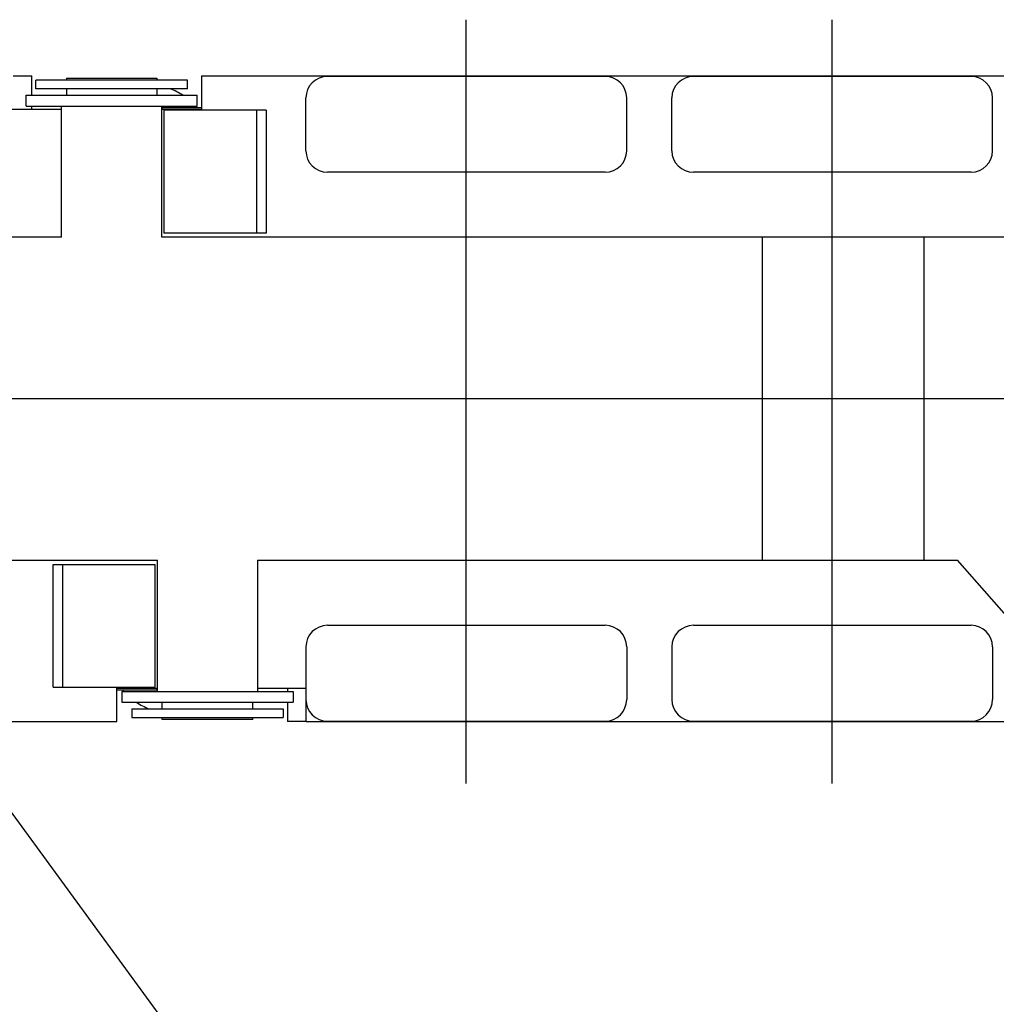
# Model space of a CAD drawing. Extents: x 1292 to 96515, y -55444 to 58338.
# Tile 71 of 80: x 28699 to 33237, y 47300 to 51874. Entities that reach past the tile are written whole.
import ezdxf

# ---------------------------------------------------------------- set-up
doc = ezdxf.new("R2010")
doc.units = 0
doc.layers.get('0').update_dxf_attribs({"linetype": 'CONTINUOUS'})

msp = doc.modelspace()

# ---------------------------------------------------------------- linework, layer by layer
at = {"color": 104, "linetype": 'Continuous'}
for p, q in [((30774.37, 48325.54), (30774.37, 51874.34)), ((32474.37, 48325.54), (32474.37, 51874.34)), ((28668.37, 51613.25), (28755.57, 51613.25)), ((28755.57, 51523.25), (28755.57, 51613.25)), ((29544.37, 51613.25), (38462.17, 51613.25)), ((29544.37, 51613.25), (29544.37, 51458.25)), ((31419.37, 51610.75), (30129.37, 51610.75)), ((33119.37, 51610.75), (31829.37, 51610.75)), ((28729.37, 51473.25), (28729.37, 51523.25)), ((28729.37, 51523.25), (28859.37, 51523.25)), ((28859.37, 51523.25), (29394.37, 51523.25)), ((29394.37, 51523.25), (29524.37, 51523.25)), ((29524.37, 51473.25), (29524.37, 51523.25)), ((30029.37, 51265.75), (30029.37, 51510.75)), ((31519.37, 51265.75), (31519.37, 51510.75)), ((31729.37, 51265.75), (31729.37, 51510.75)), ((33219.37, 51265.75), (33219.37, 51510.75)), ((28729.37, 51473.25), (28859.37, 51473.25)), ((28755.57, 51458.24), (28755.57, 51473.25)), ((28859.37, 51473.25), (29394.37, 51473.25)), ((28894.37, 50863.25), (28894.37, 51473.25)), ((29359.37, 50863.25), (29359.37, 51473.25)), ((29394.37, 51473.25), (29524.37, 51473.25)), ((28664.37, 51458.25), (28894.37, 51458.25)), ((29359.37, 51458.25), (29544.37, 51458.25)), ((29369.37, 51453.25), (29369.37, 50883.25)), ((29799.37, 51453.25), (29369.37, 51453.25)), ((29799.37, 51453.25), (29799.37, 50883.25)), ((29843.87, 51453.25), (29799.37, 51453.25)), ((29843.87, 51453.25), (29843.87, 50883.25)), ((31419.37, 51165.75), (30129.37, 51165.75)), ((33119.37, 51165.75), (31829.37, 51165.75)), ((29799.37, 50883.25), (29369.37, 50883.25)), ((29843.87, 50883.25), (29799.37, 50883.25)), ((28894.37, 50863.25), (27358.37, 50863.25)), ((33373.87, 50863.25), (29359.37, 50863.25)), ((32148.67, 50863.25), (32148.67, 49363.25)), ((32900.27, 50863.25), (32900.27, 49363.25)), ((39892.25, 50113.25), (23348.97, 50113.25)), ((28182.37, 49363.25), (29339.37, 49363.25)), ((29339.37, 48753.25), (29339.37, 49363.25)), ((29804.37, 49363.25), (32148.67, 49363.25)), ((29804.37, 49363.25), (29804.37, 48753.25)), ((32148.67, 49363.25), (32900.27, 49363.25)), ((32900.27, 49363.25), (33056.77, 49363.25)), ((33509.37, 48848.25), (33056.77, 49363.25)), ((28854.87, 49343.25), (28899.37, 49343.25)), ((28854.87, 48773.25), (28854.87, 49343.25)), ((28899.37, 49343.25), (29329.37, 49343.25)), ((28899.37, 48773.25), (28899.37, 49343.25)), ((29329.37, 48773.25), (29329.37, 49343.25)), ((30129.37, 49060.75), (31419.37, 49060.75)), ((31829.37, 49060.75), (33119.37, 49060.75)), ((30029.37, 48960.75), (30029.37, 48715.75)), ((31519.37, 48960.75), (31519.37, 48715.75)), ((31729.37, 48960.75), (31729.37, 48715.75)), ((33219.37, 48960.75), (33219.37, 48715.75)), ((28854.87, 48773.25), (28899.37, 48773.25)), ((28899.37, 48773.25), (29329.37, 48773.25)), ((29150.37, 48613.25), (29150.37, 48768.25)), ((29150.37, 48768.25), (29339.37, 48768.25)), ((29804.37, 48768.25), (30030.37, 48768.25)), ((29943.37, 48768.24), (29943.37, 48753.25)), ((30030.37, 48613.25), (30030.37, 48768.25)), ((29174.37, 48753.25), (29174.37, 48703.25)), ((29174.37, 48753.25), (29304.37, 48753.25)), ((29304.37, 48753.25), (29839.37, 48753.25)), ((29839.37, 48753.25), (29969.37, 48753.25)), ((29969.37, 48753.25), (29969.37, 48703.25)), ((29174.37, 48703.25), (29304.37, 48703.25)), ((29304.37, 48703.25), (29839.37, 48703.25)), ((29839.37, 48703.25), (29969.37, 48703.25)), ((29943.37, 48703.25), (29943.37, 48613.25)), ((25595.37, 48613.25), (29150.37, 48613.25)), ((30030.37, 48613.25), (29943.37, 48613.25)), ((30030.37, 48613.25), (38804.37, 48613.25)), ((30129.37, 48615.75), (31419.37, 48615.75)), ((31829.37, 48615.75), (33119.37, 48615.75))]:
    msp.add_line(p, q, dxfattribs=at)
at = {"color": 130, "linetype": 'Continuous'}
for p, q in [((28916.87, 51603.25), (29336.87, 51603.25)), ((28916.87, 51603.25), (28916.87, 51593.25)), ((29336.87, 51603.25), (29336.87, 51593.25)), ((28824.87, 51593.25), (28774.87, 51593.25)), ((28774.87, 51553.25), (28774.87, 51593.25)), ((28824.87, 51553.25), (28774.87, 51553.25)), ((29428.87, 51593.25), (28824.87, 51593.25)), ((29428.87, 51553.25), (28824.87, 51553.25)), ((28916.87, 51553.25), (28916.87, 51523.25)), ((29336.87, 51553.25), (29336.87, 51523.25)), ((29478.87, 51593.25), (29428.87, 51593.25)), ((29478.87, 51553.25), (29428.87, 51553.25)), ((29478.87, 51553.25), (29478.87, 51593.25)), ((29544.37, 51465.25), (29361.87, 51465.25)), ((29361.87, 51458.25), (29361.87, 51465.25)), ((29150.37, 48761.25), (29336.87, 48761.25)), ((29336.87, 48768.25), (29336.87, 48761.25)), ((29219.87, 48673.25), (29269.87, 48673.25)), ((29219.87, 48673.25), (29219.87, 48633.25)), ((29269.87, 48673.25), (29873.87, 48673.25)), ((29361.87, 48673.25), (29361.87, 48703.25)), ((29781.87, 48673.25), (29781.87, 48703.25)), ((29873.87, 48673.25), (29923.87, 48673.25)), ((29923.87, 48673.25), (29923.87, 48633.25)), ((29219.87, 48633.25), (29269.87, 48633.25)), ((29269.87, 48633.25), (29873.87, 48633.25)), ((29361.87, 48623.25), (29361.87, 48633.25)), ((29781.87, 48623.25), (29781.87, 48633.25)), ((29873.87, 48633.25), (29923.87, 48633.25)), ((29781.87, 48623.25), (29361.87, 48623.25))]:
    msp.add_line(p, q, dxfattribs=at)
at = {"color": 151, "linetype": 'Continuous'}
msp.add_line((26274.37, 51452.64), (33299.39, 41847.48), dxfattribs=at)
at = {"color": 104, "linetype": 'Continuous'}
for centre, start, end in [((30129.37, 51510.75), 90, 180), ((31419.37, 51510.75), 0, 90), ((31829.37, 51510.75), 90, 180), ((33119.37, 51510.75), 0, 90), ((30129.37, 51265.75), 180, 270), ((31419.37, 51265.75), 270, 0), ((31829.37, 51265.75), 180, 270), ((33119.37, 51265.75), 270, 0), ((30129.37, 48960.75), 90, 180), ((31419.37, 48960.75), 0, 90), ((31829.37, 48960.75), 90, 180), ((33119.37, 48960.75), 0, 90), ((30129.37, 48715.75), 180, 270), ((31419.37, 48715.75), 270, 0), ((31829.37, 48715.75), 180, 270), ((33119.37, 48715.75), 270, 0)]:
    msp.add_arc(centre, 100, start, end, dxfattribs=at)
at = {"color": 130, "linetype": 'Continuous'}
for centre, start, end in [((29282.37, 51256.75), 56.76943, 68.53386), ((29282.37, 51256.75), 40.87604, 42.80735), ((29416.37, 48969.75), 220.87611, 222.80735), ((29416.37, 48969.75), 236.76943, 248.53386)]:
    msp.add_arc(centre, 318.6, start, end, dxfattribs=at)

doc.saveas('drawing.dxf')
